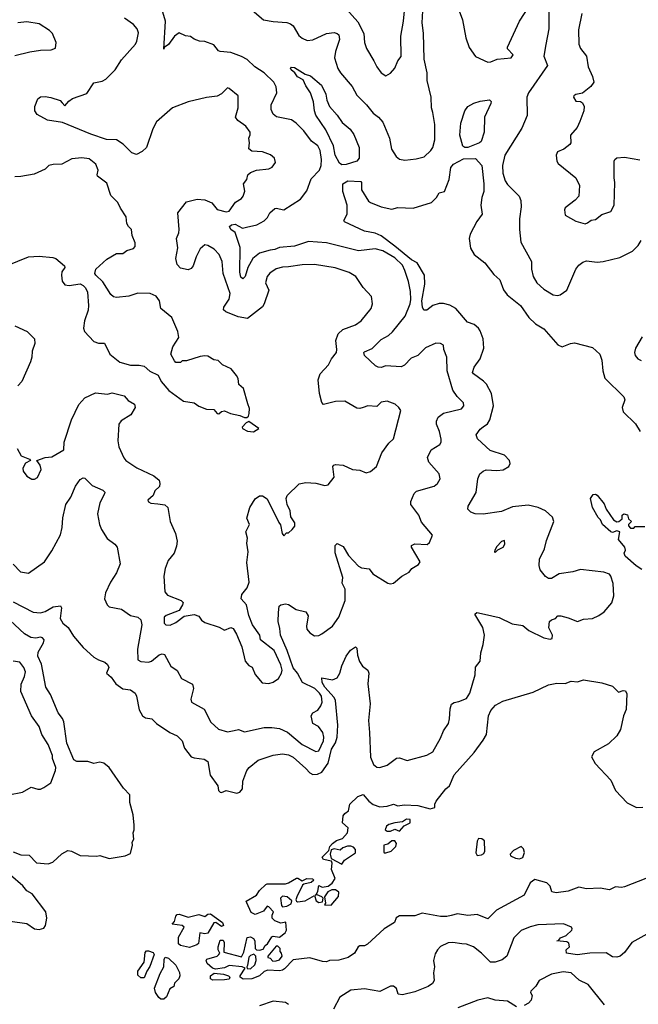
# Model space of a CAD drawing. Extents: x 1690054 to 1842981, y 782881 to 914114.
# Tile 187 of 256: x 1776527 to 1780595, y 837267 to 843745. Entities that reach past the tile are written whole.
import ezdxf

# ---------------------------------------------------------------- set-up
doc = ezdxf.new("R2010")
doc.units = 0

msp = doc.modelspace()

# ---------------------------------------------------------------- linework, layer by layer
at = {"layer": '0CON10XD'}
for points in [[(1778040.1, 843820.1), (1778131.2, 843745), (1778195, 843732.8), (1778285, 843727.7), (1778309.1, 843719.1), (1778325.6, 843705), (1778362.4, 843642.4), (1778385, 843623.1), (1778417.6, 843607.6), (1778455, 843613.8), (1778545, 843653.4), (1778595, 843660), (1778615.8, 843655), (1778625.6, 843645), (1778630, 843615), (1778603.8, 843535), (1778598.5, 843495), (1778620.4, 843425), (1778637.1, 843395), (1778714.5, 843305), (1778745, 843247.8), (1778808.1, 843185), (1778851.3, 843131.3), (1778886.2, 843105), (1778915, 843071.2), (1778959.6, 842965), (1778973.1, 842893.1), (1779003.1, 842845), (1779025, 842828.2), (1779060.2, 842820.2), (1779135, 842828.9), (1779187.9, 842842.1), (1779231.2, 842885), (1779245.3, 842905), (1779257.4, 842955), (1779256.7, 843055), (1779244.7, 843134.7), (1779234.5, 843165), (1779234, 843235), (1779206, 843345), (1779206.1, 843395), (1779187, 843485), (1779182.5, 843657.5), (1779174.6, 843725), (1779183.8, 843885)], [(1779391.2, 843875), (1779439.1, 843745), (1779461.8, 843625), (1779482.9, 843562.9), (1779525, 843504.2), (1779605, 843465.5), (1779625, 843467.1), (1779666.7, 843486.7), (1779760, 843495), (1779772.5, 843515), (1779735, 843553.3), (1779734.3, 843565), (1779814.1, 843735), (1779904.6, 843875.4)], [(1776485, 840164.2), (1776533.6, 840113.6), (1776585, 840104.3), (1776691.5, 840178.5), (1776739.4, 840250.6), (1776794.7, 840355.3), (1776806.8, 840405), (1776811.1, 840468.9), (1776831.8, 840555), (1776862.9, 840605), (1776895, 840676), (1776925, 840720), (1776945, 840732), (1776955, 840728.8), (1777005, 840680.8), (1777075, 840650.8), (1777087, 840637), (1777085.8, 840625), (1777053.3, 840566.7), (1777038.1, 840495), (1777051.8, 840425), (1777065, 840391.4), (1777102.8, 840332.8), (1777153.3, 840295), (1777167.5, 840275), (1777187.8, 840165), (1777163.9, 840106.1), (1777124.4, 840045), (1777090.6, 839975), (1777085.8, 839935), (1777101.9, 839895), (1777115, 839882.5), (1777197.6, 839867.6), (1777256.2, 839825), (1777305, 839815.6), (1777325, 839798), (1777329.5, 839765), (1777302.7, 839605), (1777304.6, 839534.6), (1777325, 839522.9), (1777375, 839518.7), (1777395, 839525.4), (1777445, 839567.1), (1777465, 839572.9), (1777478.8, 839568.8), (1777521.6, 839491.6), (1777564, 839464), (1777591.4, 839411.4), (1777663.6, 839373.6), (1777671.2, 839345), (1777652.5, 839275), (1777656.7, 839255), (1777740, 839210), (1777783.8, 839123.8), (1777835, 839077.1), (1777895, 839060.5), (1777938.8, 839068.8), (1777965.7, 839075.7), (1778005, 839060.5), (1778135, 839088.3), (1778185, 839089), (1778235, 839081.6), (1778288, 839058), (1778385, 838976.7), (1778475, 838931.1), (1778495, 838935.7), (1778525, 839000.6), (1778528.5, 839025), (1778521.4, 839055), (1778491.6, 839095), (1778455.9, 839115), (1778443.3, 839165), (1778454.6, 839185), (1778487.1, 839202.9), (1778508.6, 839231.4), (1778516.3, 839255), (1778511.9, 839295), (1778500, 839315), (1778468.3, 839345), (1778387.1, 839385), (1778354.2, 839445), (1778325, 839480.6), (1778285.3, 839595.3), (1778241.6, 839695), (1778239, 839739), (1778226.7, 839785), (1778230, 839845), (1778234, 839886), (1778245, 839895.4), (1778275, 839902.9), (1778295, 839898.1), (1778345, 839864.4), (1778408.7, 839848.7), (1778424.2, 839824.2), (1778412.5, 839755), (1778416, 839735), (1778435, 839712.5), (1778465, 839692.5), (1778493.9, 839693.9), (1778515, 839704.2), (1778585, 839755.7), (1778625, 839814), (1778667.5, 839925), (1778668.6, 839998.6), (1778647.7, 840037.7), (1778651.9, 840075), (1778602.1, 840237.9), (1778602.5, 840285), (1778615, 840298.8), (1778655, 840279.2), (1778689.5, 840219.5), (1778755, 840150.8), (1778775, 840140), (1778825, 840133.3), (1778849.5, 840099.5), (1778948.3, 840038.3), (1778965, 840033.3), (1778985, 840038.8), (1779041.2, 840085), (1779089.1, 840110.9), (1779106, 840135), (1779149.1, 840160.9), (1779161.7, 840178.3), (1779103.3, 840275), (1779103.1, 840286.9), (1779125, 840296.7), (1779207.7, 840292.3), (1779222.5, 840305), (1779242.5, 840355), (1779169.7, 840439.7), (1779152.2, 840485), (1779100, 840555), (1779098.8, 840575), (1779121.7, 840628.3), (1779136.4, 840643.6), (1779253, 840677), (1779274.2, 840695), (1779291.4, 840725), (1779285, 840758), (1779218.1, 840835), (1779208.1, 840865), (1779232.5, 840915), (1779289.3, 840950.7), (1779298.6, 840965), (1779300, 840985), (1779287.9, 841035), (1779269.4, 841085), (1779269.4, 841105), (1779279.3, 841130.7), (1779315, 841156.7), (1779432.5, 841185), (1779448.8, 841205), (1779446.2, 841225), (1779405, 841266), (1779375, 841308), (1779339.1, 841435), (1779335.5, 841525.5), (1779317.5, 841575), (1779313.8, 841603.8), (1779295, 841614), (1779265, 841617.1), (1779195, 841585.6), (1779145.6, 841535), (1779101.2, 841518.8), (1779058.1, 841471.9), (1779035, 841460.6), (1778935, 841468.5), (1778905, 841458.1), (1778885, 841458.6), (1778867.6, 841467.6), (1778794.4, 841535), (1778790, 841555), (1778795, 841561.2), (1778845, 841582.7), (1778905, 841641.8), (1778952.1, 841667.9), (1778978.1, 841691.9), (1779062.8, 841795), (1779095.2, 841875), (1779100.5, 841905), (1779096.8, 841956.8), (1779083.8, 842023.8), (1779060.8, 842095), (1779045, 842130.9), (1778995, 842179.2), (1778915.8, 842225), (1778865, 842238.8), (1778755.4, 842224.6), (1778545, 842278), (1778425.5, 842285.5), (1778335, 842254.4), (1778235, 842245.9), (1778205, 842232.5), (1778175, 842230), (1778105, 842210.3), (1778060.3, 842175), (1778028.2, 842115), (1778009.4, 842055), (1777995, 842040.9), (1777981.5, 842051.5), (1777975.3, 842085), (1777976.3, 842246.3), (1777945.3, 842345), (1777915, 842364.1), (1777906.4, 842385), (1777920.6, 842395), (1777945, 842400), (1777993.2, 842373.2), (1778019.3, 842379.3), (1778086.6, 842396.6), (1778135, 842421.6), (1778156.6, 842443.4), (1778173.4, 842475), (1778205, 842502.5), (1778215, 842505.4), (1778265.2, 842494.8), (1778375, 842564.7), (1778415, 842618.8), (1778445, 842698.8), (1778499.6, 842755), (1778510, 842785), (1778512.3, 842825), (1778502.7, 842885), (1778487.6, 842915), (1778446.6, 842946.6), (1778396.4, 843015), (1778344.4, 843065), (1778315, 843087.3), (1778216.9, 843106.9), (1778194, 843124), (1778180.7, 843155), (1778180.9, 843185), (1778217.9, 843265), (1778213.3, 843303.3), (1778198.5, 843335), (1778135.4, 843395), (1778074.5, 843435), (1778022.4, 843482.4), (1777985, 843503.3), (1777915, 843530), (1777845, 843536.9), (1777835, 843541.4), (1777805, 843580), (1777745, 843601.2), (1777710, 843605), (1777675, 843618), (1777651.2, 843635), (1777618.3, 843638.3), (1777575, 843659.2), (1777545, 843636), (1777505, 843582.9), (1777476.7, 843563.3), (1777475, 843552.5), (1777485.7, 843735), (1777455, 843838.8)], [(1778676, 843815), (1778751.4, 843731.4), (1778791.1, 843655), (1778794.2, 843595), (1778808.8, 843555), (1778855.6, 843475.6), (1778875, 843436.2), (1778905, 843396.7), (1778935, 843376.7), (1778965.9, 843394.1), (1778995, 843427.5), (1779014.3, 843475.7), (1779036.6, 843503.4), (1779033, 843637), (1779051.8, 843735), (1779059.5, 843825)], [(1780006.9, 843815), (1780006.4, 843685), (1779987.7, 843582.3), (1779974.3, 843505), (1779998.8, 843445), (1779872.5, 843265), (1779862.9, 843235), (1779864.4, 843115), (1779829.2, 843030.8), (1779717.5, 842855), (1779702.5, 842785), (1779704.7, 842735), (1779719.1, 842685), (1779735, 842660), (1779811.4, 842585), (1779821.9, 842555), (1779825.5, 842515), (1779813.6, 842435), (1779813.1, 842365), (1779822.7, 842282.7), (1779892.9, 842155), (1779892.9, 842105), (1779904.2, 842055), (1779928.8, 842015), (1779973.3, 841973.3), (1780035, 841934.2), (1780065, 841930), (1780082.5, 841935), (1780125, 841966.2), (1780185.5, 842105), (1780205, 842130), (1780230.6, 842149.4), (1780255, 842157.8), (1780325, 842149.5), (1780365, 842153.5), (1780475, 842180.5), (1780556.7, 842223.3), (1780595, 842259.4), (1780615, 842292)], [(1776511.4, 840925), (1776536.8, 840876.8), (1776592.5, 840855), (1776597.5, 840845), (1776565, 840826.7), (1776548.8, 840795), (1776551.2, 840775), (1776575, 840742.5), (1776607, 840723), (1776625, 840723.3), (1776645, 840733.3), (1776669.2, 840785), (1776662, 840815), (1776640, 840845), (1776695.9, 840864.1), (1776739.2, 840869.2), (1776817.5, 840915), (1776820, 840965), (1776867.3, 841112.7), (1776916.9, 841213.1), (1776955, 841258.6), (1777025, 841290.8), (1777105, 841282.2), (1777135, 841291.4), (1777215, 841270), (1777239.6, 841239.6), (1777282.5, 841215), (1777285.8, 841195), (1777258.8, 841145), (1777195, 841107.1), (1777178.6, 841085), (1777173.1, 840975), (1777180, 840935), (1777212.1, 840862.1), (1777225, 840845.5), (1777297.2, 840797.2), (1777410, 840745), (1777444.2, 840715), (1777449.2, 840695), (1777446, 840675), (1777417.1, 840645), (1777404.4, 840615.6), (1777370, 840585), (1777374.1, 840574.1), (1777390, 840565), (1777435, 840560.6), (1777482.9, 840552.9), (1777501.4, 840535), (1777516.7, 840445), (1777551.2, 840365), (1777562.5, 840315), (1777559.3, 840280.7), (1777543.8, 840235), (1777503.4, 840186.6), (1777484.6, 840135.4), (1777474.4, 840085), (1777480.9, 839980.9), (1777499.5, 839959.5), (1777590, 839925), (1777601.7, 839911.7), (1777598, 839895), (1777575, 839858.8), (1777490, 839825), (1777477.5, 839815), (1777478, 839775), (1777487.5, 839765), (1777517.9, 839762.1), (1777555, 839780), (1777608.3, 839821.7), (1777675, 839832), (1777705, 839821.2), (1777723.8, 839795), (1777745, 839778.8), (1777838.8, 839748.8), (1777875, 839730), (1777915, 839746.2), (1777930.7, 839740.7), (1777953.6, 839703.6), (1777988.9, 839618.9), (1778010, 839525), (1778035, 839497.5), (1778056.2, 839485), (1778075, 839437.5), (1778122.4, 839382.4), (1778165, 839377.1), (1778193.4, 839386.6), (1778228.7, 839411.3), (1778249.2, 839445), (1778253.1, 839465), (1778245, 839500.8), (1778200.6, 839595), (1778111.2, 839665), (1778105.8, 839695), (1778058.8, 839765), (1778033.8, 839825), (1778018, 839895), (1777984, 839935), (1777987.3, 839962.7), (1778023.2, 840006.8), (1778035.6, 840045), (1778021.1, 840175), (1778028.9, 840245), (1778022, 840302), (1778024.5, 840335), (1778015.4, 840375), (1778038.2, 840425), (1778020, 840465), (1778041.4, 840535), (1778075, 840592.5), (1778105, 840612.5), (1778125, 840613.3), (1778155, 840593.3), (1778231.7, 840438.3), (1778241.7, 840421.7), (1778252.5, 840365), (1778265, 840350), (1778281.7, 840368.3), (1778295, 840370), (1778319.3, 840390.7), (1778336.1, 840413.9), (1778337.5, 840435), (1778310, 840475), (1778305.8, 840515), (1778285.9, 840555.9), (1778278.8, 840595), (1778286.7, 840615), (1778365, 840691.2), (1778408.5, 840701.5), (1778475, 840696.2), (1778535, 840680.6), (1778555.7, 840684.3), (1778596.2, 840735), (1778586.7, 840805), (1778592.5, 840815), (1778605, 840820), (1778655, 840814), (1778715, 840786.2), (1778765, 840781.2), (1778805, 840764), (1778835, 840772), (1778873.4, 840806.6), (1778908, 840895), (1778955, 840960), (1778985, 840987.5), (1779033.3, 841175), (1779021.2, 841195), (1778996.2, 841215), (1778945, 841235.7), (1778905, 841229.2), (1778875, 841200), (1778815.8, 841204.2), (1778785.6, 841194.4), (1778765, 841187.5), (1778745, 841190), (1778665, 841235.6), (1778605, 841234.4), (1778525, 841213.8), (1778515, 841227.5), (1778499.1, 841285), (1778491.1, 841375), (1778503.6, 841416.4), (1778558.1, 841475), (1778578.9, 841515), (1778610, 841555), (1778613.5, 841575), (1778606.7, 841635), (1778621.2, 841678.8), (1778652.4, 841707.6), (1778735, 841738.6), (1778774, 841765), (1778838, 841845), (1778848, 841875), (1778840, 841925), (1778785, 841983.8), (1778737.1, 842055), (1778695, 842082.9), (1778603, 842113), (1778465, 842134.6), (1778385, 842132.9), (1778295, 842118.9), (1778255, 842116.7), (1778215, 842105.6), (1778172.6, 842077.4), (1778155, 842056), (1778143.5, 842015), (1778165.5, 841965), (1778135.6, 841875), (1778123.5, 841856.5), (1778025, 841778.9), (1777965, 841790.9), (1777884, 841824), (1777867.1, 841837.1), (1777870, 841855), (1777904.3, 841905.7), (1777912.4, 841945), (1777865.9, 842075), (1777859.2, 842155), (1777839.6, 842199.6), (1777805.3, 842235.3), (1777765, 842260.6), (1777745, 842263.1), (1777715, 842238), (1777687.3, 842185), (1777667.3, 842125), (1777655, 842108.6), (1777635, 842099.4), (1777585, 842110.8), (1777563.5, 842135), (1777553.8, 842173.8), (1777568.1, 842245), (1777557.8, 842305), (1777573, 842343), (1777576.4, 842365), (1777568.2, 842475), (1777625, 842546.5), (1777694.7, 842565.3), (1777745, 842561.1), (1777790.8, 842540.9), (1777825, 842496), (1777885, 842482), (1777904, 842485), (1777945.9, 842544.1), (1777985, 842569.4), (1777997.8, 842585), (1778007, 842617), (1778000, 842665), (1778020, 842695), (1778028, 842725), (1778045, 842739.2), (1778085, 842756), (1778165, 842763.8), (1778186.7, 842775), (1778210, 842805), (1778202.5, 842835), (1778175.9, 842855.9), (1778125, 842875.8), (1778055, 842879.4), (1778034.7, 842894.7), (1778039.5, 842935), (1778033.7, 842965), (1778042.9, 842987.1), (1778042.6, 843005), (1778015, 843044), (1777962.2, 843082.2), (1777946.5, 843105), (1777963.3, 843165), (1777964.4, 843244.4), (1777905, 843293.3), (1777895, 843296.2), (1777877.8, 843282.2), (1777853.4, 843256.6), (1777825, 843242), (1777755, 843233.5), (1777635, 843204.4), (1777531.2, 843165), (1777426.6, 843073.4), (1777403.6, 843026.4), (1777362, 842905), (1777332.3, 842877.7), (1777295, 842859.2), (1777265, 842869.4), (1777207.4, 842927.4), (1777165, 842954.2), (1777097.8, 842957.8), (1776995, 842992.5), (1776808.3, 843068.3), (1776710, 843085), (1776641.7, 843121.7), (1776626.1, 843146.1), (1776626, 843175), (1776645.8, 843224.2), (1776665, 843238.8), (1776695, 843240), (1776732.4, 843232.4), (1776793.5, 843213.5), (1776807.5, 843197.5), (1776825, 843179.2), (1776850, 843210), (1776873.9, 843226.1), (1776969.2, 843260.8), (1777015, 843329.1), (1777068.7, 843341.3), (1777093.1, 843355), (1777155, 843416), (1777197.7, 843482.3), (1777288.6, 843585), (1777298.1, 843605), (1777307.9, 843657.9), (1777299.2, 843685), (1777275, 843714), (1777215.5, 843755.5)], [(1780223.6, 843786.4), (1780201.8, 843678.2), (1780203.5, 843585), (1780214.4, 843555), (1780255.5, 843505), (1780265.7, 843435), (1780295, 843372.5), (1780304, 843335), (1780283.8, 843305), (1780227.7, 843262.3), (1780185, 843252.5), (1780172.5, 843245), (1780170, 843235), (1780185, 843210), (1780215, 843207.5), (1780229.3, 843199.3), (1780240, 843175), (1780237.5, 843145), (1780212, 843075), (1780194.4, 843035.6), (1780149.2, 842985), (1780150.8, 842935), (1780145.8, 842925), (1780105.6, 842894.4), (1780064.6, 842875.4), (1780054.3, 842855), (1780060, 842815), (1780068.7, 842798.7), (1780183.8, 842705), (1780209.2, 842655), (1780203.8, 842585), (1780181.2, 842558.8), (1780115, 842507.5), (1780110, 842495), (1780115, 842460), (1780185, 842418.8), (1780245, 842403.1), (1780261.9, 842408.1), (1780285, 842426.2), (1780315, 842430), (1780356.4, 842463.6), (1780415, 842482.5), (1780436.2, 842525), (1780441.4, 842675), (1780435.9, 842705.9), (1780435.8, 842814.2), (1780440.8, 842825), (1780455, 842835.6), (1780505, 842841.9), (1780605, 842823.8)], [(1776495, 843510), (1776595, 843533.3), (1776664.1, 843544.1), (1776735, 843546.7), (1776763, 843557), (1776767.5, 843595), (1776742.5, 843655), (1776722.5, 843675), (1776655, 843718), (1776575, 843731.2), (1776515, 843723.8)], [(1778645, 842790.2), (1778630.8, 842800.8), (1778603, 842855), (1778590.4, 842915), (1778540.5, 843020.5), (1778475, 843116.7), (1778465.7, 843145), (1778459.2, 843205), (1778440, 843265), (1778409.4, 843309.4), (1778390.5, 843350.5), (1778355, 843369.6), (1778336, 843396), (1778311.9, 843415), (1778308, 843425), (1778315, 843433.8), (1778335, 843431.4), (1778405, 843386.2), (1778440, 843375), (1778512.5, 843315), (1778541.2, 843255), (1778546.7, 843215), (1778563.8, 843175), (1778615, 843118), (1778648, 843068), (1778700, 843025), (1778725, 842990), (1778759.4, 842905), (1778760, 842835), (1778744.2, 842815), (1778675, 842793.1), (1778645, 842790.2)], [(1779475, 842903.4), (1779455, 842904), (1779442.6, 842912.6), (1779421.8, 842985), (1779427.5, 843065), (1779455, 843146.7), (1779475, 843173.8), (1779514.2, 843195.8), (1779555, 843208.8), (1779617.7, 843217.7), (1779627.5, 843207.5), (1779626.2, 843195), (1779584, 843105), (1779581.4, 843005), (1779561.4, 842945), (1779550.8, 842935), (1779475, 842903.4)], [(1776445, 842127.5), (1776585, 842184.3), (1776655, 842190.6), (1776745, 842181.2), (1776765, 842173.3), (1776822.5, 842125), (1776823.3, 842115), (1776805, 842087.5), (1776801.9, 842065), (1776807.5, 842025), (1776825, 842001.2), (1776853.6, 841996.4), (1776925, 842006.7), (1776945, 841997.5), (1776960.7, 841980.7), (1776973.6, 841953.6), (1776980, 841865), (1776976.7, 841835), (1776954, 841765), (1776947.5, 841715), (1776953.3, 841695), (1777015, 841628.9), (1777045, 841616.2), (1777085, 841618.1), (1777120.3, 841545), (1777185, 841492.7), (1777255, 841472.2), (1777312.7, 841472.7), (1777345.7, 841465.7), (1777382.7, 841432.7), (1777437.4, 841407.4), (1777458.1, 841365), (1777507.5, 841305), (1777605, 841235.4), (1777675.6, 841225.6), (1777705, 841203.5), (1777755, 841182), (1777805, 841180), (1777825, 841153.8), (1777837.7, 841152.3), (1777855, 841167.5), (1777875, 841172.5), (1777914.3, 841154.3), (1777975, 841141.2), (1778005, 841127.5), (1778021.7, 841128.3), (1778032.5, 841137.5), (1778036.2, 841155), (1778037.7, 841187.7), (1778028.3, 841218.3), (1777998.8, 841318.8), (1777967.5, 841345), (1777963.3, 841385), (1777953.3, 841405), (1777919.1, 841449.1), (1777860, 841475), (1777832.5, 841502.5), (1777805, 841507.5), (1777765, 841532.5), (1777745, 841533.3), (1777715, 841530), (1777625, 841500), (1777595, 841500), (1777585, 841490), (1777555, 841490), (1777545, 841500), (1777521.2, 841545), (1777535, 841592.5), (1777573.3, 841655), (1777566.4, 841693.6), (1777528, 841785), (1777456, 841845), (1777446, 841895), (1777425.5, 841925.5), (1777385, 841944.3), (1777305, 841947.1), (1777245, 841926), (1777165, 841918), (1777145, 841921.2), (1777126.4, 841936.4), (1777075, 842020), (1777027.5, 842065), (1777022.5, 842075), (1777027.5, 842105), (1777099.3, 842170.7), (1777165, 842207.5), (1777205, 842207.5), (1777233, 842227), (1777275, 842240), (1777287, 842253), (1777286.4, 842276.4), (1777267.5, 842325), (1777262.5, 842365), (1777242.5, 842385), (1777232.5, 842405), (1777228.3, 842448.3), (1777190, 842505), (1777173.6, 842543.6), (1777127.7, 842587.7), (1777100.6, 842670.6), (1777040, 842715), (1777036.7, 842725), (1777044, 842755), (1777028, 842795), (1776985, 842830), (1776935, 842835.5), (1776870.6, 842829.4), (1776805, 842794.2), (1776746.4, 842793.6), (1776720, 842785), (1776695, 842762.5), (1776621.7, 842728.3), (1776535, 842712.9), (1776495, 842712)], [(1777205, 839343.1), (1777255.5, 839335.5), (1777286, 839315), (1777295.6, 839295.6), (1777313.1, 839205), (1777336, 839165), (1777355, 839152.9), (1777396.2, 839145), (1777428, 839115), (1777515.4, 839055.4), (1777563.7, 839033.7), (1777595, 839000), (1777612.2, 838952.2), (1777656, 838896), (1777675, 838888.2), (1777741.2, 838881.2), (1777765.4, 838865.4), (1777780, 838775), (1777830, 838705), (1777834.3, 838675), (1777845, 838662.2), (1777855, 838660), (1777885, 838674.4), (1777955, 838656.2), (1777975.8, 838664.2), (1777992, 838685), (1777995.8, 838735), (1778022, 838805), (1778036.2, 838825), (1778095.4, 838874.6), (1778195, 838907.5), (1778255, 838915.7), (1778295, 838908.6), (1778325, 838892.5), (1778408.9, 838818.9), (1778435, 838790), (1778455, 838778.8), (1778485, 838781.2), (1778515, 838795.4), (1778555.2, 838854.8), (1778578.1, 838945), (1778605, 838987.8), (1778614.7, 839025), (1778618.4, 839105), (1778605, 839266.7), (1778595.3, 839285.3), (1778533.3, 839355), (1778517.1, 839385), (1778513.3, 839415), (1778585, 839401.9), (1778614.5, 839415.5), (1778633.5, 839445), (1778646.2, 839495), (1778675, 839558.8), (1778703.4, 839596.6), (1778735, 839620), (1778745, 839610), (1778748.6, 839565), (1778762.8, 839522.8), (1778782, 839492), (1778816.2, 839465), (1778824.2, 839445), (1778817.5, 839375), (1778833.2, 839245), (1778821.8, 839135), (1778827.8, 839055), (1778834.5, 838894.5), (1778854, 838845), (1778875, 838828), (1778895, 838826), (1778945, 838840.8), (1779005, 838886.2), (1779025, 838888.8), (1779075, 838870.8), (1779205, 838905.6), (1779245, 838928), (1779295, 839018.8), (1779313.9, 839066.1), (1779346.9, 839115), (1779354.4, 839145), (1779357.9, 839212.1), (1779367.5, 839242.5), (1779385, 839254), (1779415, 839258.6), (1779465, 839280), (1779487.1, 839315), (1779523.5, 839435), (1779525.7, 839485), (1779555.7, 839525), (1779559.3, 839580.7), (1779575.5, 839635), (1779583.3, 839695), (1779574, 839746), (1779521.2, 839835), (1779534.2, 839845.8), (1779583.3, 839835), (1779681.4, 839811.4), (1779765, 839770.8), (1779835, 839758.8), (1779875.8, 839725.8), (1779975, 839678.1), (1780015, 839669.2), (1780030, 839675), (1780032, 839695), (1780007.5, 839745), (1780012.5, 839785), (1780025, 839797.5), (1780050, 839805), (1780066.2, 839823.8), (1780085, 839824.3), (1780135, 839810), (1780195, 839785.7), (1780235, 839801.2), (1780295, 839806.2), (1780336.7, 839825), (1780370.9, 839849.1), (1780421.2, 839908.8), (1780434.3, 839955), (1780430.6, 840035), (1780415.6, 840085), (1780405, 840097.5), (1780369.8, 840109.8), (1780215, 840127.5), (1780165, 840112.9), (1780075, 840099.2), (1780025, 840069.2), (1780005, 840068), (1779985, 840082), (1779950.8, 840125), (1779944.5, 840154.5), (1779945.8, 840195.8), (1779978.6, 840265), (1779990.7, 840319.3), (1780039.2, 840445), (1780031.7, 840471.7), (1779985, 840514.2), (1779936, 840536), (1779871.9, 840551.9), (1779769.2, 840540.9), (1779695, 840509.4), (1779575, 840491.8), (1779522.5, 840495), (1779493.3, 840505), (1779474.1, 840524.1), (1779476.2, 840545), (1779529.2, 840635), (1779540, 840725), (1779553, 840757), (1779574.2, 840775.8), (1779595, 840784.2), (1779665, 840778.5), (1779706, 840784), (1779744.2, 840805), (1779752.2, 840825), (1779748.1, 840845), (1779715, 840880.8), (1779620.3, 840910.3), (1779538.6, 840988.6), (1779529.4, 841015), (1779555, 841051.9), (1779575, 841066.2), (1779603.1, 841086.9), (1779618.1, 841111.9), (1779642.9, 841205), (1779630, 841285), (1779597, 841347), (1779578.2, 841368.2), (1779510.8, 841415), (1779504.4, 841425), (1779515, 841459.2), (1779555, 841513.8), (1779579.5, 841585), (1779574.6, 841644.6), (1779555, 841698.8), (1779545, 841715.8), (1779515, 841740.6), (1779472.9, 841755), (1779394.6, 841844.6), (1779355, 841867.5), (1779315, 841878.9), (1779285, 841878.9), (1779244.5, 841865.5), (1779205, 841834.2), (1779185, 841833.8), (1779176, 841855), (1779172.3, 841895), (1779191.3, 842005), (1779189.5, 842065), (1779141.2, 842145), (1779105, 842165.8), (1778994.7, 842255), (1778905, 842323.5), (1778865, 842340), (1778795, 842353.1), (1778663.6, 842415), (1778659.6, 842425), (1778680.3, 842465), (1778680.6, 842525), (1778651.4, 842615), (1778651.6, 842665), (1778685, 842685.7), (1778769.7, 842679.7), (1778775.8, 842675), (1778774.2, 842625), (1778822.2, 842552.2), (1778835, 842541.8), (1778905, 842514.5), (1778975, 842499.6), (1779015, 842509.1), (1779115.3, 842504.7), (1779235, 842543.1), (1779268.1, 842575), (1779285, 842606.5), (1779321.2, 842615), (1779351.4, 842695), (1779362.1, 842772.1), (1779380.9, 842795), (1779445, 842829.4), (1779525, 842831.4), (1779565.5, 842785.5), (1779579.6, 842665), (1779578.9, 842615), (1779565.6, 842575), (1779560.5, 842525), (1779568.1, 842465), (1779533, 842417), (1779488.8, 842335), (1779482.9, 842305), (1779491.4, 842241.4), (1779515, 842200.5), (1779586.5, 842145), (1779645, 842070), (1779684.7, 842034.7), (1779708.3, 841968.3), (1779733.5, 841935), (1779821.8, 841865), (1779875, 841786.5), (1779920, 841745), (1779975, 841712.5), (1780066.3, 841606.3), (1780095, 841592.5), (1780148.8, 841615), (1780175, 841619.1), (1780295, 841589.5), (1780342.7, 841545), (1780355.3, 841505.3), (1780361.2, 841435), (1780375, 841386.2), (1780501.2, 841265), (1780505.9, 841244.1), (1780490, 841195), (1780496.4, 841166.4), (1780576, 841086), (1780606.9, 841035)], [(1776495, 841730.5), (1776577.3, 841695), (1776625.7, 841645), (1776627.1, 841615), (1776609.2, 841565), (1776607.8, 841525), (1776598.1, 841495), (1776540.8, 841365), (1776514.6, 841335.4)], [(1780621.2, 841658.8), (1780577.5, 841585), (1780570, 841555), (1780574, 841535), (1780593.2, 841513.2), (1780615, 841504)], [(1778065, 841034.4), (1778100, 841055), (1778035, 841102.5), (1778016.2, 841093.8), (1777990, 841065), (1777992.9, 841055), (1778025, 841037.7), (1778065, 841034.4)], [(1780619.1, 840129.1), (1780581.6, 840151.6), (1780509.7, 840215), (1780503.2, 840235), (1780511.4, 840255), (1780505.8, 840275.8), (1780466, 840325), (1780473.3, 840375), (1780455, 840382.5), (1780425, 840372.5), (1780415, 840375.7), (1780360, 840425), (1780347.5, 840455), (1780331.2, 840471.2), (1780294, 840535), (1780281.2, 840595), (1780299.3, 840620.7), (1780315, 840623.3), (1780325, 840616.7), (1780370.8, 840560.8), (1780384, 840525), (1780433.3, 840455), (1780455, 840442.5), (1780467, 840443), (1780488.3, 840461.7), (1780490, 840485), (1780500, 840495), (1780525, 840487.5), (1780531.7, 840461.7), (1780550, 840445), (1780530, 840425), (1780530, 840415), (1780545, 840400), (1780565, 840400), (1780575, 840410), (1780638.3, 840411.7)], [(1779655, 840240), (1779672.5, 840257.5), (1779707.5, 840275), (1779716.7, 840295), (1779715, 840320), (1779695, 840312.5), (1779665, 840280), (1779652.5, 840255), (1779650, 840245), (1779655, 840240)], [(1776485, 838270.8), (1776535, 838250), (1776589.1, 838249.1), (1776637.9, 838197.9), (1776715, 838192.7), (1776745, 838203.1), (1776805, 838257.1), (1776845, 838280), (1776867.5, 838275), (1776925, 838246.2), (1777035, 838242.5), (1777055, 838247.5), (1777115, 838227.5), (1777220, 838245), (1777255, 838260), (1777270, 838315), (1777267.5, 838335), (1777277.5, 838355), (1777272.5, 838395), (1777281.2, 838415), (1777280, 838445), (1777273.1, 838515), (1777252.5, 838595), (1777251.2, 838645), (1777210.2, 838690.2), (1777115, 838825.3), (1777080, 838855), (1777055, 838861.3), (1777015, 838851.8), (1776975, 838864.2), (1776904.2, 838864.2), (1776882.5, 838875), (1776837.5, 838985), (1776817.5, 839125), (1776808.3, 839148.3), (1776780, 839185), (1776730, 839305), (1776698.8, 839355), (1776670.8, 839505), (1776647.6, 839557.6), (1776649.2, 839585), (1776683.1, 839645), (1776688, 839665), (1776678.2, 839678.2), (1776665, 839683.3), (1776633.4, 839676.6), (1776600.1, 839680.1), (1776558.6, 839705), (1776302.4, 839942.4)], [(1776485, 839916), (1776615, 839846.7), (1776665, 839842.9), (1776695, 839852.5), (1776747.7, 839882.3), (1776795, 839890), (1776802.5, 839875), (1776793.8, 839805), (1776810, 839775), (1776845.8, 839745.8), (1776880.5, 839690.5), (1776944, 839615), (1777015, 839550.8), (1777045, 839532.9), (1777088.3, 839518.3), (1777105, 839503.8), (1777114.1, 839484.1), (1777099.1, 839445), (1777129.4, 839419.4), (1777160, 839375), (1777205, 839343.1)], [(1776455, 838646.2), (1776545.8, 838664.2), (1776603.6, 838696.4), (1776646.4, 838683.6), (1776665, 838683.8), (1776685, 838693.3), (1776732, 838725), (1776762.9, 838805), (1776764, 838825), (1776743.7, 838883.7), (1776744, 838905), (1776715, 838976.6), (1776672.9, 839042.9), (1776655.8, 839095), (1776605.1, 839165), (1776533.8, 839325), (1776536.1, 839373.9), (1776558.8, 839425), (1776564.7, 839454.7), (1776555, 839484.4), (1776527.5, 839517.5), (1776485.4, 839525.4)], [(1780645.9, 838094.1), (1780505, 838041.2), (1780485, 838036.2), (1780445, 838040), (1780405, 838020), (1780345, 838031.4), (1780255, 838026.4), (1780205, 838037.1), (1780135, 838011.4), (1780055, 838000), (1780027.5, 838007.5), (1780016.7, 838045), (1779995, 838066.2), (1779915, 838088.8), (1779885, 838067.5), (1779843.9, 837986.1), (1779662.8, 837887.2), (1779605, 837828.8), (1779535, 837857.5), (1779475, 837852.5), (1779407.3, 837862.7), (1779365, 837850.8), (1779335.5, 837844.5), (1779294.2, 837845.8), (1779175, 837867.5), (1779125, 837850), (1779025, 837850), (1779004.2, 837835.8), (1778991.2, 837805), (1778925, 837764), (1778815, 837663.3), (1778795, 837653.3), (1778765, 837652.5), (1778753.6, 837646.4), (1778730, 837605), (1778687.5, 837575), (1778625, 837558.8), (1778565, 837556.7), (1778545, 837547.5), (1778518.3, 837548.3), (1778435, 837572.5), (1778325, 837560), (1778269.3, 837500.7), (1778255, 837492.5), (1778235, 837487.5), (1778158.3, 837491.7), (1778135, 837482.5), (1778105, 837454.2), (1778054, 837434), (1777998, 837432), (1777977.5, 837445), (1777977.5, 837455), (1778010, 837505), (1777990, 837515), (1777905, 837523.8), (1777875, 837506.7), (1777815, 837498.8), (1777795, 837506), (1777760, 837535), (1777753.3, 837555), (1777757.5, 837565), (1777825.8, 837584.2), (1777837.5, 837595), (1777842.5, 837605), (1777833.3, 837625), (1777832.5, 837645), (1777845, 837690), (1777865, 837690), (1777872.5, 837675), (1777870.7, 837610.7), (1777985, 837580), (1778000.5, 837609.5), (1778022.3, 837707.7), (1778045, 837712.5), (1778065, 837701.2), (1778072.9, 837685), (1778076.7, 837635), (1778085, 837626.7), (1778103.6, 837623.6), (1778129.3, 837630.7), (1778142.5, 837655), (1778157.5, 837665), (1778185, 837712.5), (1778195, 837716.7), (1778235, 837710), (1778273, 837737), (1778282.5, 837755), (1778277, 837807), (1778245, 837801.2), (1778206.1, 837816.1), (1778187.5, 837835), (1778187.5, 837855), (1778197.5, 837875), (1778165, 837908), (1778155, 837913.3), (1778130.7, 837879.3), (1778075, 837857.5), (1778050.6, 837870.6), (1778020, 837935), (1778017.5, 837945), (1778084.2, 837985), (1778105, 838016.7), (1778145, 838056.7), (1778155, 838061.2), (1778275, 838061.1), (1778295, 838066.5), (1778346.7, 838096.7), (1778357, 838097), (1778385, 838080), (1778415.6, 838094.4), (1778453.1, 838093.1), (1778462, 838085), (1778445, 838068.1), (1778395, 838058.8), (1778387.9, 838052.1), (1778350, 837975), (1778343.3, 837955), (1778347.5, 837945), (1778355, 837941.2), (1778405, 837949.2), (1778465, 837982.5), (1778477.5, 837947.5), (1778495, 837937.5), (1778518.3, 837941.7), (1778522.5, 837965), (1778513.8, 837975), (1778482.5, 837987.5), (1778470, 837985), (1778478.8, 837991.2), (1778487.3, 838012.7), (1778495, 838050), (1778517.5, 838037.5), (1778555.7, 838044.3), (1778581.2, 838065), (1778602.5, 838095), (1778577.1, 838155), (1778582.5, 838195), (1778578.3, 838208.3), (1778525, 838220), (1778517.5, 838235), (1778560.7, 838279.3), (1778567.5, 838305), (1778583.8, 838325), (1778610, 838345), (1778650.6, 838359.4), (1778682.2, 838395), (1778687.7, 838427.7), (1778650.9, 838460.9), (1778655, 838507.5), (1778665, 838523.3), (1778690, 838540), (1778697.5, 838585), (1778750, 838635), (1778787, 838647), (1778822.5, 838605), (1778851.7, 838581.7), (1778895, 838567.5), (1778945, 838570.4), (1778985, 838585.2), (1779015, 838573.8), (1779055, 838580.9), (1779145, 838576.5), (1779226.2, 838553.8), (1779258.3, 838561.7), (1779257.5, 838585), (1779266.7, 838605), (1779330, 838685), (1779354.2, 838705.8), (1779385, 838778.1), (1779515.5, 838924.5), (1779575.5, 839004.5), (1779597, 839043), (1779610.6, 839165), (1779625, 839201.2), (1779655.5, 839234.5), (1779705, 839262), (1779905, 839321.2), (1780005, 839370), (1780059.7, 839380.3), (1780115, 839377.1), (1780155, 839392.9), (1780195, 839389.4), (1780235, 839402.9), (1780355, 839382.5), (1780425, 839361.2), (1780465, 839320), (1780495, 839331.2), (1780510.7, 839330.7), (1780519.2, 839309.2), (1780515, 839207.5), (1780498.9, 839165), (1780478.1, 839075), (1780455, 839033.8), (1780398.9, 838981.1), (1780305, 838928.8), (1780288, 838895), (1780310.9, 838850.9), (1780415, 838741.2), (1780445.2, 838675.2), (1780522, 838592), (1780582.5, 838562.5), (1780625, 838564.5)], [(1778965, 838405.6), (1778995, 838418.8), (1779025, 838406.7), (1779055, 838442.5), (1779095, 838461.2), (1779095, 838482.5), (1779070, 838485), (1779045, 838468), (1778995, 838461.2), (1778955, 838450), (1778940.3, 838439.7), (1778931.2, 838415), (1778945, 838405.8), (1778965, 838405.6)], [(1778645, 838190), (1778663.5, 838216.5), (1778736.7, 838265), (1778736.7, 838285), (1778722.3, 838302.3), (1778705, 838308.8), (1778682.3, 838307.7), (1778652.3, 838297.7), (1778635, 838282.5), (1778595, 838291.2), (1778576.4, 838283.6), (1778570, 838255), (1778576.7, 838226.7), (1778645, 838190)], [(1778935, 838263.8), (1778970, 838275), (1779000, 838305), (1779006.2, 838325), (1778995, 838342.5), (1778975, 838343.3), (1778948.1, 838321.9), (1778922.5, 838315), (1778921.2, 838271.2), (1778923.9, 838263.9), (1778935, 838263.8)], [(1779536.7, 838246.7), (1779565, 838250), (1779579.5, 838260.5), (1779586, 838274), (1779583, 838343), (1779566.4, 838356.4), (1779545, 838357.5), (1779535, 838340), (1779526.2, 838265), (1779536.7, 838246.7)], [(1779815, 838225.6), (1779835, 838234.4), (1779847.3, 838267.3), (1779840.3, 838290.3), (1779825, 838306.2), (1779775, 838279.2), (1779752.5, 838255), (1779753.9, 838243.9), (1779788.8, 838228.8), (1779815, 838225.6)], [(1776464.2, 837814.2), (1776575, 837799.2), (1776625, 837764.2), (1776655, 837760), (1776685, 837767.5), (1776696, 837785), (1776706, 837835), (1776700, 837875), (1776610, 837995), (1776575, 838014.2), (1776547.1, 838047.1), (1776466.2, 838116.2)], [(1778255, 837908.8), (1778285, 837912.5), (1778312.5, 837927.5), (1778317.7, 837947.7), (1778285.5, 837975.5), (1778255, 837978.6), (1778241.9, 837965), (1778248.1, 837918.1), (1778255, 837908.8)], [(1778575, 837920), (1778624.1, 837975.9), (1778626.2, 838006.2), (1778605, 838020.8), (1778580.3, 838019.7), (1778553.4, 838006.6), (1778532.5, 837975), (1778537.5, 837932.5), (1778531.7, 837921.7), (1778575, 837920)], [(1777645, 837641.2), (1777585, 837654.2), (1777572, 837665), (1777571.7, 837708.3), (1777609.2, 837775), (1777596.7, 837785), (1777530, 837795), (1777545, 837813.3), (1777553.4, 837846.6), (1777562.6, 837857.4), (1777575, 837860.6), (1777635, 837841), (1777705, 837858.1), (1777745, 837846.2), (1777765, 837860), (1777783, 837863), (1777860, 837805), (1777866.9, 837785), (1777855, 837778.6), (1777816.2, 837806.2), (1777805, 837803.3), (1777764.3, 837735.7), (1777745, 837730.8), (1777712.7, 837737.3), (1777702.7, 837667.3), (1777692.2, 837657.8), (1777645, 837641.2)], [(1780671, 837739), (1780552.1, 837675), (1780505, 837608.9), (1780476.2, 837583.8), (1780455, 837576.9), (1780425, 837579.4), (1780385, 837607.1), (1780275.6, 837604.4), (1780192.7, 837592.7), (1780123, 837603), (1780120, 837625), (1780142.5, 837645), (1780139.3, 837669.3), (1780125, 837677.5), (1780060, 837685), (1780071.7, 837688.3), (1780083.3, 837705), (1780120.3, 837719.7), (1780158.8, 837755), (1780161.2, 837765), (1780156.7, 837775), (1780103, 837797), (1779935, 837790), (1779885, 837777.7), (1779825, 837752.5), (1779776.7, 837705), (1779730.8, 837585), (1779699.4, 837560.6), (1779655, 837544.1), (1779624.2, 837545), (1779564, 837605), (1779512, 837645), (1779465, 837662.9), (1779435, 837666.2), (1779375.5, 837674.5), (1779345, 837672.2), (1779295, 837646.9), (1779274, 837626), (1779260.1, 837599.9), (1779249.3, 837555), (1779255.7, 837515), (1779247.7, 837475), (1779253.8, 837425), (1779241.8, 837405), (1779214.6, 837385), (1779125, 837348.5), (1779045, 837329.2), (1779016, 837335), (1779005, 837372.5), (1778985, 837386.2), (1778965, 837386), (1778895, 837352.5), (1778795, 837370), (1778705, 837361.1), (1778632.9, 837315), (1778590, 837235)], [(1778191.7, 837551.7), (1778215, 837552.5), (1778235, 837560), (1778252.5, 837585), (1778250, 837605), (1778240, 837615), (1778240, 837635), (1778225, 837650), (1778215, 837650), (1778160, 837585), (1778160, 837575), (1778175, 837570), (1778191.7, 837551.7)], [(1777345, 837442.5), (1777325, 837442.5), (1777305, 837460), (1777303.3, 837485), (1777345.8, 837544.2), (1777352, 837608), (1777361.7, 837618.3), (1777375, 837620), (1777405, 837608), (1777411.2, 837595), (1777383.9, 837516.1), (1777362.5, 837485), (1777345, 837442.5)], [(1778045, 837500), (1778073.6, 837526.4), (1778083.3, 837555), (1778080, 837585), (1778066.4, 837596.4), (1778045, 837588.8), (1778035, 837577.5), (1778026.4, 837523.6), (1778020, 837515), (1778023, 837503), (1778045, 837500)], [(1777475, 837300.5), (1777455, 837301.1), (1777442.1, 837312.1), (1777419.4, 837345), (1777414.1, 837374.1), (1777450.5, 837469.5), (1777476.2, 837515), (1777477, 837563), (1777485, 837577.5), (1777505, 837570), (1777554.3, 837524.3), (1777577.3, 837477.3), (1777580, 837455), (1777573.8, 837435), (1777545, 837406.2), (1777540.8, 837385), (1777515, 837370), (1777493.5, 837316.5), (1777475, 837300.5)], [(1777797, 837427), (1777782.5, 837435), (1777782.5, 837455), (1777807, 837473), (1777866.7, 837466.7), (1777900, 837455), (1777910, 837445), (1777905, 837433.8), (1777875, 837427.5), (1777797, 837427)], [(1780373.8, 837265), (1780265, 837397.5), (1780207.1, 837427.1), (1780154.2, 837474.2), (1780102.1, 837482.1), (1780024.3, 837465), (1779942.9, 837425), (1779922.2, 837387.8), (1779888, 837355), (1779886.7, 837345), (1779897.5, 837325), (1779890, 837295), (1779872.5, 837275), (1779845, 837260)], [(1778295.4, 837265.4), (1778275, 837280), (1778195, 837287.3), (1778105, 837257.3)], [(1779795, 837251.2), (1779735, 837287.8), (1779654.7, 837294.8), (1779605, 837310.5), (1779539.5, 837295), (1779409.5, 837245)]]:
    msp.add_lwpolyline(points, dxfattribs=at)

doc.saveas('drawing.dxf')
